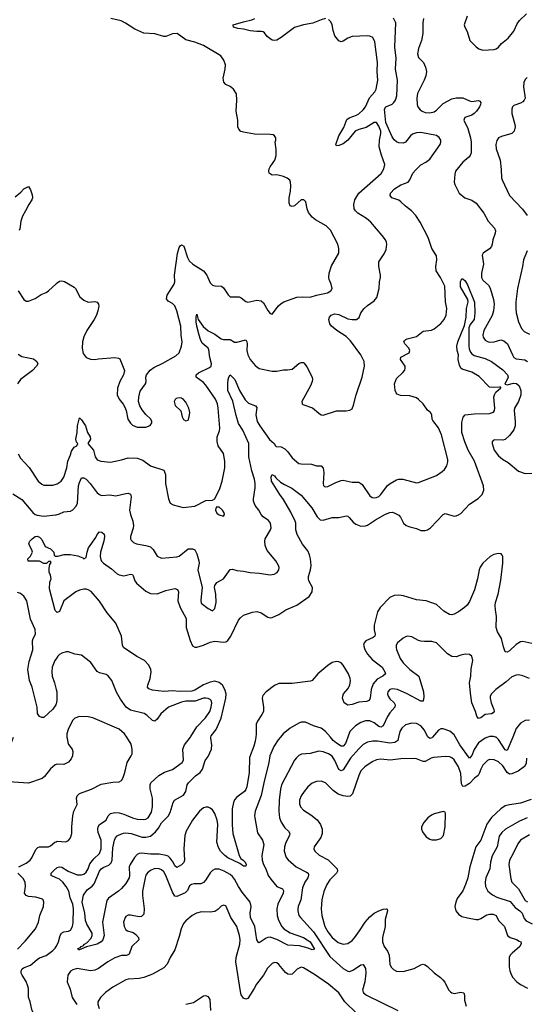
# Model space of a CAD drawing. Header units: inches. Extents: x 1839270 to 1929235, y 762242 to 910350.
# Tile 25 of 256: x 1879671 to 1884241, y 777587 to 786477. Entities that reach past the tile are written whole.
import ezdxf

# ---------------------------------------------------------------- set-up
doc = ezdxf.new("R2010")
doc.units = ezdxf.units.IN
doc.header["$MEASUREMENT"] = 0
for name, color, linetype in [('B8777', 7, 'Continuous'), ('B8778', 7, 'Continuous'), ('B8787', 7, 'Continuous'), ('B8788', 7, 'Continuous')]:
    doc.layers.add(name, color=color, linetype=linetype)

msp = doc.modelspace()

# ---------------------------------------------------------------- linework, layer by layer
at = {"layer": 'B8777', "color": 5}
for points, elevation in [([(1880000, 779751.9), (1879990, 779749.6), (1879950, 779714), (1879894.9, 779645.1), (1879873.2, 779626.8), (1879750, 779582.6), (1879570, 779595.9), (1879512.6, 779612.6), (1879455.8, 779655.8), (1879429.9, 779669.9), (1879290, 779708.4), (1879246.3, 779730), (1879198.4, 779770), (1879192, 779790), (1879201.2, 779810), (1879270, 779819.6), (1879330, 779834.9), (1879470, 779859.6), (1879549.4, 779890), (1879572.3, 779907.7), (1879598.3, 779950), (1879613.8, 780000)], 560), ([(1879662, 778830), (1879730, 778860.2), (1879766.3, 778890), (1879781.3, 778910), (1879815.4, 778984.6), (1879836.1, 779003.9), (1879850.4, 779010.4), (1879930, 779008.2), (1879950, 779017.3), (1879989, 779050), (1880000, 779054.8)], 560), ([(1879650, 778085.7), (1879721.2, 778158.8), (1879814.3, 778270), (1879841, 778330), (1879854.3, 778390), (1879886, 778470), (1879889.2, 778510), (1879884, 778530), (1879876.2, 778536.2), (1879816.2, 778556.2), (1879750, 778561.8), (1879729.1, 778569.1), (1879720.5, 778580.5), (1879716, 778590), (1879722.4, 778650), (1879719.4, 778690), (1879702.5, 778722.5), (1879654.5, 778770)], 560), ([(1880000, 778729.3), (1879953.6, 778750), (1879956.4, 778770), (1879992.8, 778810), (1880000, 778814.9)], 540), ([(1880000, 777417.4), (1879958.8, 777470), (1879936.9, 777490), (1879910, 777499), (1879810, 777508.1), (1879790, 777515.8), (1879779.2, 777539.2), (1879766.9, 777610), (1879750.4, 777650.4), (1879750.7, 777729.3), (1879745.8, 777750), (1879730, 777794.6), (1879692.1, 777850), (1879684, 777870), (1879683, 777890), (1879692.8, 777907.2), (1879704.4, 777915.6), (1879770, 777941.9), (1879827.6, 777992.4), (1879850, 778006.1), (1879910, 778029.4), (1879970, 778074.3), (1879990, 778094.2), (1880000, 778109.6)], 540)]:
    msp.add_lwpolyline(points, dxfattribs=dict(at, elevation=elevation))
at = {"layer": 'B8778', "color": 5}
for points, elevation in [([(1879630, 784878.8), (1879680.2, 784919.8), (1879708.7, 784950), (1879750.8, 784970.8), (1879770, 784942), (1879784.7, 784895.3), (1879786, 784870), (1879781, 784850), (1879752.7, 784807.3), (1879724.9, 784750), (1879696, 784704), (1879681.2, 784658.8), (1879673.7, 784590), (1879667.5, 784572.5)], 580), ([(1879656.4, 784030), (1879710, 783950.8), (1879730, 783934.8), (1879750, 783934.8), (1879810, 783958.8), (1879863.9, 783996.1), (1879910, 784014.9), (1879931, 784029), (1880000, 784092.4)], 580), ([(1879657.6, 783457.6), (1879690, 783437), (1879794.4, 783414.4), (1879826, 783390), (1879836, 783370), (1879824, 783350), (1879786.4, 783310), (1879677, 783230), (1879650.3, 783190)], 560), ([(1879658.3, 782558.3), (1879679.2, 782519.2), (1879755.4, 782435.4), (1879837.6, 782310), (1879870, 782283.7), (1879890, 782275.6), (1879970, 782273.2), (1880000, 782282.2)], 560), ([(1879610, 782194.9), (1879690, 782145), (1879790, 782026.7), (1879810, 782010.4), (1879830, 782004.2), (1879890, 781995.8), (1879994.5, 782005.5), (1880000, 782007)], 540), ([(1880000, 781133), (1879990, 781142), (1879938.6, 781338.6), (1879942.2, 781397.8), (1879954.2, 781430), (1879950, 781461.2), (1879937.6, 781490), (1879936, 781524), (1879943.1, 781556.9), (1879955.3, 781575.3), (1879950, 781586), (1879930, 781586), (1879911.6, 781568.4), (1879890, 781568), (1879848.4, 781588.4), (1879747.3, 781587.3), (1879746, 781610), (1879770, 781634), (1879788, 781670), (1879782, 781690), (1879759, 781730), (1879754, 781750), (1879764, 781770), (1879784, 781790), (1879810, 781810.4), (1879830, 781814.4), (1879850, 781806), (1879870, 781784.7), (1879902, 781722), (1879950, 781698.8), (1879978, 781670), (1879982, 781642), (1879990, 781634), (1880000, 781634)], 520), ([(1880000, 780300.9), (1879997.4, 780290), (1879970, 780253.6), (1879890, 780177.2), (1879870, 780177.2), (1879850, 780186), (1879833.3, 780213.3), (1879829.7, 780270.4), (1879783.2, 780450), (1879759.8, 780510), (1879744.1, 780610), (1879757.7, 780682.3), (1879788.2, 780788.2), (1879787.3, 780870), (1879792, 780890), (1879814, 780930), (1879811.6, 780970), (1879770, 781065.2), (1879736.9, 781230), (1879710, 781272), (1879677.3, 781297.2), (1879650, 781304.2)], 540), ([(1880000, 780707.5), (1879988.6, 780690), (1879963.8, 780630), (1879959.7, 780590), (1879963.8, 780550), (1879985.2, 780490), (1880000, 780429.1)], 540)]:
    msp.add_lwpolyline(points, dxfattribs=dict(at, elevation=elevation))
at = {"layer": 'B8787', "color": 5}
for points, elevation in [([(1880000, 779054.8), (1880010, 779059.1), (1880086.3, 779053.7), (1880110, 779066), (1880130, 779090.8), (1880142.6, 779130), (1880141.5, 779190), (1880149.8, 779290.2), (1880159.7, 779330), (1880189.6, 779390), (1880182.6, 779450), (1880188.2, 779470), (1880210, 779490.3), (1880319.5, 779530), (1880404.7, 779575.3), (1880510, 779593.1), (1880570, 779595.5), (1880590, 779607.3), (1880605.7, 779634.3), (1880621.1, 779678.9), (1880641.5, 779770), (1880677.4, 779830), (1880684.8, 779850), (1880686.6, 779890), (1880676.9, 779936.9), (1880637, 780000)], 560), ([(1880097.7, 780000), (1880098, 779990), (1880105.3, 779950), (1880112.9, 779932.9), (1880144.9, 779890), (1880150.6, 779870), (1880147.7, 779830), (1880136.7, 779803.3), (1880110, 779773.2), (1880070, 779752.3), (1880015.3, 779755.3), (1880000, 779751.9)], 560), ([(1880000, 778814.9), (1880010, 778821.8), (1880030, 778828.2), (1880050, 778826.5), (1880109.7, 778789.7), (1880190, 778755.7), (1880230, 778756), (1880250, 778762.6), (1880270, 778779), (1880287.4, 778810), (1880303.3, 778856.7), (1880339.8, 778900.2), (1880390.8, 778949.2), (1880407.3, 778990), (1880407.1, 779070), (1880379, 779139), (1880375.8, 779170), (1880379.4, 779190), (1880391.1, 779210), (1880450.8, 779250), (1880470, 779290.4), (1880490, 779311.4), (1880530, 779320.2), (1880570, 779315.8), (1880610, 779304), (1880690, 779270.2), (1880730, 779260.2), (1880790, 779254.9), (1880810, 779259.6), (1880830, 779272), (1880858.8, 779321.2), (1880868.5, 779371.5), (1880868.6, 779450), (1880847.1, 779532.9), (1880848.5, 779570), (1880854.3, 779585.7), (1880925.4, 779654.6), (1880978.2, 779681.8), (1881050, 779706), (1881135.4, 779770), (1881148.7, 779791.3), (1881144.1, 779890), (1881156.4, 779930), (1881212.6, 780000)], 540), ([(1882024, 780000), (1882004.2, 779975.8), (1881964.1, 779915.9), (1881927.7, 779830), (1881919.2, 779770), (1881872.5, 779587.5), (1881848.1, 779471.9), (1881796.1, 779330), (1881790.2, 779290), (1881792.7, 779270), (1881815.3, 779135.3), (1881861.5, 779070), (1881874.9, 779030), (1881854.7, 778930), (1881858, 778890), (1881870.2, 778850), (1881891.1, 778810), (1881911.8, 778751.8), (1881936.1, 778716.1), (1881990, 778652), (1882042, 778630), (1882052.3, 778612.3), (1882047.6, 778590), (1882001.2, 778490), (1881990.1, 778450), (1881992.3, 778390), (1882005.8, 778345.8), (1882035, 778290), (1882052.7, 778270), (1882110, 778231.3), (1882230, 778191.9), (1882265.2, 778170), (1882290.8, 778150), (1882330, 778086), (1882310, 778079.7), (1882274.7, 778094.7), (1882195, 778115), (1882090, 778122.5), (1881991.2, 778171.2), (1881930, 778192.1), (1881910, 778191.5), (1881894.8, 778185.2), (1881830, 778143.6), (1881825.9, 778145.9), (1881809.8, 778169.8), (1881793.4, 778290), (1881752.6, 778370), (1881749.3, 778410), (1881758.5, 778470), (1881749.9, 778509.9), (1881678.9, 778598.9), (1881645, 778650), (1881610, 778716), (1881590, 778741.5), (1881570, 778758.4), (1881515.6, 778790), (1881470, 778806.2), (1881430, 778806.3), (1881410, 778795.1), (1881390, 778775.6), (1881350, 778711.6), (1881330, 778688), (1881304.6, 778675.4), (1881244.8, 778675.2), (1881221, 778670), (1881204.2, 778655.8), (1881185.3, 778614.7), (1881164.9, 778595.1), (1881090, 778561.7), (1881070, 778565.1), (1881050, 778598.5), (1880990, 778751.3), (1880970, 778782), (1880950, 778801.1), (1880930, 778810.9), (1880890, 778813.5), (1880850, 778796.9), (1880825.1, 778774.9), (1880810, 778752), (1880802.4, 778730), (1880780.2, 778610), (1880779.4, 778570), (1880794, 778450), (1880790, 778401.2), (1880770, 778379.6), (1880750, 778377.4), (1880670, 778391.5), (1880648.7, 778391.3), (1880630, 778379.3), (1880623.8, 778370), (1880608.7, 778330), (1880612.7, 778290), (1880630, 778259.1), (1880642.8, 778250), (1880695.2, 778235.2), (1880718.7, 778218.7), (1880743.7, 778190), (1880747, 778170), (1880683.2, 778110), (1880658.9, 778041.1), (1880650, 778032.6), (1880631.9, 778028.1), (1880588.3, 778028.3), (1880530, 778006), (1880464.9, 777970), (1880381.3, 777910), (1880350, 777895.8), (1880310, 777889.8), (1880190, 777909.8), (1880150, 777898.4), (1880130, 777885.7), (1880104.5, 777850), (1880099.3, 777790), (1880125.4, 777725.4), (1880145.2, 777650), (1880186.7, 777586.7)], 540), ([(1881800.2, 780000), (1881795.7, 779964.3), (1881782.8, 779917.2), (1881743.1, 779816.9), (1881741.4, 779681.4), (1881720.8, 779550), (1881712.1, 779527.9), (1881698, 779510), (1881630, 779456.4), (1881610, 779434), (1881600.6, 779410), (1881588.4, 779351.7), (1881587.9, 779207.9), (1881595, 779130), (1881650.1, 778930.1), (1881665, 778905), (1881686.4, 778890), (1881703.7, 778870), (1881713.4, 778850), (1881710, 778834), (1881690, 778835.6), (1881657.5, 778857.5), (1881549.8, 778910), (1881521.2, 778930), (1881482.6, 778970), (1881463.8, 779003.8), (1881449.3, 779050), (1881457.1, 779210), (1881451.4, 779250), (1881432.5, 779310), (1881410, 779342), (1881390, 779357.5), (1881370, 779366.3), (1881350, 779367.7), (1881330, 779361.2), (1881294.5, 779330), (1881228.9, 779250), (1881171.5, 779150), (1881162, 779110), (1881150.8, 778990), (1881158, 778890), (1881151.5, 778868.5), (1881130, 778847.7), (1881090, 778824), (1881070, 778838.7), (1881054.4, 778870), (1881027.7, 778907.7), (1881010, 778923.4), (1880991.7, 778931.7), (1880930, 778942.8), (1880850, 778943.4), (1880770, 778952.2), (1880750, 778950.4), (1880730, 778938.9), (1880707.6, 778912.4), (1880667.5, 778850), (1880660.1, 778830), (1880660.9, 778750), (1880657.4, 778730), (1880630, 778676.9), (1880590, 778633.6), (1880561.6, 778610), (1880473, 778547), (1880456.7, 778523.3), (1880416.9, 778330), (1880433.7, 778210), (1880422, 778170), (1880407.3, 778150), (1880370.8, 778130), (1880274.2, 778105.8), (1880210, 778079), (1880200.2, 778080.2), (1880195.3, 778090), (1880218.6, 778101.4), (1880224, 778110), (1880243.7, 778116.3), (1880255.3, 778130), (1880278.3, 778141.7), (1880314.9, 778185.1), (1880326, 778210), (1880324.7, 778230), (1880277.4, 778310), (1880265.5, 778345.5), (1880258.3, 778410), (1880236.2, 778510), (1880246, 778574), (1880279.5, 778620.5), (1880325.2, 778654.8), (1880344.3, 778675.7), (1880389.8, 778790), (1880405.3, 778810), (1880430, 778825.6), (1880476, 778844), (1880496.1, 778863.9), (1880504.1, 778890), (1880510, 778998.8), (1880526.6, 779070), (1880535.4, 779090), (1880550, 779107), (1880570, 779118.5), (1880607.5, 779132.5), (1880630, 779135.9), (1880677.3, 779130), (1880776.9, 779096.9), (1880810, 779096), (1880850, 779105), (1880896.2, 779143.8), (1880922.3, 779177.7), (1880950, 779224.9), (1881010, 779285.3), (1881030, 779319.5), (1881056.8, 779410), (1881067.7, 779430), (1881150, 779476.9), (1881171.2, 779510), (1881182.3, 779570), (1881192.5, 779587.5), (1881256.8, 779650), (1881298.8, 779681.2), (1881318.8, 779710), (1881343.1, 779790), (1881370, 779825.7), (1881400.8, 779890), (1881404.9, 779930), (1881394.6, 779990), (1881396.5, 780000)], 520), ([(1883089.1, 780000), (1883081.8, 779970), (1883054.4, 779950), (1883010, 779945.4), (1882897.4, 779962.6), (1882856.7, 779963.3), (1882810, 779952.7), (1882770, 779932), (1882730, 779895.3), (1882655.7, 779810), (1882590, 779704.7), (1882570, 779694), (1882550, 779708.3), (1882515, 779790), (1882490, 779826.8), (1882457.4, 779850), (1882410, 779867.4), (1882370, 779872.5), (1882290, 779853.1), (1882212.9, 779847.1), (1882190, 779835.1), (1882166.8, 779813.2), (1882149.4, 779790.6), (1882033, 779570), (1882023.8, 779530), (1882012, 779430), (1882007.5, 779332.5), (1882015.5, 779270), (1882031, 779231), (1882062, 779182), (1882095.8, 779150), (1882107.2, 779130), (1882104.9, 779110), (1882070.9, 779049.1), (1882059.2, 779010), (1882058.2, 778970), (1882073.7, 778913.7), (1882091.8, 778891.8), (1882165.7, 778830), (1882259.4, 778779.4), (1882272, 778770), (1882275.9, 778755.9), (1882270.2, 778730), (1882242.9, 778690), (1882222, 778638), (1882208.6, 778531.4), (1882184.4, 778470), (1882180.8, 778450), (1882180.8, 778430), (1882190.3, 778390), (1882204, 778370), (1882322.9, 778242.9), (1882470, 778017.5), (1882590, 777911), (1882630, 777887.1), (1882650, 777884.9), (1882681.2, 777898.8), (1882750, 777943.8), (1882770, 777947.3), (1882790, 777911), (1882793.6, 777870), (1882785.2, 777790), (1882763.8, 777716.2), (1882773.7, 777690), (1882800.4, 777670), (1883082.8, 777530)], 560), ([(1882631.9, 780000), (1882610, 779942.4), (1882590, 779918), (1882570, 779918.8), (1882530, 779943.7), (1882500.2, 779970), (1882473.8, 780000)], 540), ([(1883396.1, 780000), (1883390, 779993), (1883370, 779986.6), (1883355.5, 780000)], 560), ([(1883895.6, 780000), (1883870, 779991.4), (1883810.5, 779949.5), (1883771.6, 779888.4), (1883750, 779833), (1883730, 779809.7), (1883641.1, 779930), (1883602.1, 780000)], 560), ([(1884119.3, 780000), (1884070, 779877.6), (1884050, 779884.2), (1883990, 779976.9), (1883970, 779998), (1883963.5, 780000)], 560), ([(1884243.9, 779810), (1884238.8, 779761.2), (1884226, 779734), (1884166.9, 779693.1), (1884110, 779668.9), (1884090, 779664.8), (1884070, 779679.7), (1884030, 779741.7), (1883990, 779777.4), (1883950, 779794.8), (1883910, 779797.2), (1883890, 779788.6), (1883850, 779746.9), (1883830.2, 779710), (1883817.3, 779670), (1883805.6, 779654.4), (1883774.7, 779630), (1883730, 779581.1), (1883690, 779556.2), (1883670, 779553.5), (1883656.5, 779576.5), (1883651.1, 779670), (1883630, 779731.3), (1883590, 779794.7), (1883570, 779812.6), (1883550, 779821.7), (1883510, 779825.8), (1883403.6, 779816.4), (1883381.6, 779810), (1883330, 779780.3), (1883310, 779778.4), (1883250, 779802.5), (1883230, 779806.2), (1883110, 779803.5), (1883013.1, 779793.1), (1882930, 779800.9), (1882890, 779794.2), (1882850, 779775.6), (1882785.7, 779730), (1882750, 779695.8), (1882730, 779652.3), (1882673.5, 779486.5), (1882652.8, 779467.2), (1882630, 779464.1), (1882590, 779468.9), (1882543.5, 779483.5), (1882498.2, 779518.2), (1882430, 779587.8), (1882390, 779603), (1882350, 779600.5), (1882310, 779583), (1882270, 779549.7), (1882236.9, 779510), (1882210.3, 779470), (1882196.1, 779430), (1882196.4, 779396.4), (1882204, 779370), (1882230, 779338.9), (1882298.5, 779298.5), (1882354, 779254), (1882385.8, 779210), (1882399.2, 779170), (1882398.6, 779130), (1882387.3, 779092.7), (1882328, 779010), (1882324.9, 778990), (1882333, 778970), (1882372.8, 778932.8), (1882452.6, 778892.6), (1882534.4, 778810), (1882537, 778790), (1882528.7, 778770), (1882470.1, 778709.9), (1882442.2, 778670), (1882414.9, 778605.1), (1882396.9, 778530), (1882389.3, 778450), (1882397.5, 778390), (1882424.6, 778290), (1882450, 778240.9), (1882490.1, 778190.1), (1882545.5, 778145.5), (1882590, 778130.2), (1882630, 778135.6), (1882670, 778163.6), (1882690, 778186.5), (1882736.5, 778250), (1882786.6, 778330), (1882830, 778377.3), (1882870, 778409.1), (1882910, 778432.3), (1882950, 778447), (1882978, 778450), (1882984.9, 778444.9), (1882988.2, 778430), (1882968.3, 778351.7), (1882968.4, 778290), (1882945.2, 778190), (1882944.9, 778150), (1882958, 778110), (1882987.9, 778067.9), (1883004.2, 778030), (1883010.4, 777950.4), (1883021.7, 777921.7), (1883042, 777902), (1883070, 777887.7), (1883130, 777883), (1883229.7, 777910.3), (1883290, 777944.4), (1883310, 777948.5), (1883330, 777943.1), (1883350.4, 777930), (1883410, 777872.7), (1883467.3, 777830), (1883488.7, 777808.7), (1883507, 777787), (1883539.2, 777719.2), (1883558.5, 777698.6), (1883570, 777690.4), (1883590, 777685.3), (1883650, 777697.6), (1883676.3, 777690), (1883683.1, 777670), (1883684.2, 777624.2), (1883699.5, 777570)], 580), ([(1884284.6, 779435.4), (1884190, 779403.1), (1884090, 779389.1), (1884050, 779378.5), (1884010, 779352.5), (1883926.3, 779273.7), (1883886.3, 779213.7), (1883831.3, 779070), (1883786.9, 779010), (1883731.3, 778830), (1883714.2, 778730), (1883694.2, 778670), (1883668.5, 778611.5), (1883618.7, 778541.3), (1883604.9, 778510), (1883597.6, 778470), (1883606.7, 778430), (1883630, 778400.4), (1883661, 778381), (1883710, 778367.4), (1883790, 778353.7), (1883810, 778353.7), (1883830, 778361.1), (1883885.9, 778394.1), (1883910, 778402.2), (1883942.2, 778402.2), (1883968.6, 778388.6), (1883990, 778344.9), (1884043.2, 778290), (1884072.9, 778210), (1884094.4, 778190), (1884151.9, 778171.9), (1884178.3, 778158.3), (1884190.4, 778150), (1884195.1, 778135.1), (1884181.8, 778110), (1884114.4, 778050), (1884096.5, 778030), (1884087.5, 778010), (1884086.8, 777926.8), (1884092.6, 777890), (1884107.2, 777850), (1884119.5, 777830), (1884155.8, 777790), (1884187.6, 777767.6), (1884253.3, 777733.3)], 620), ([(1884249.6, 779270.4), (1884180.4, 779239.6), (1884052.3, 779167.7), (1884020.3, 779139.7), (1883995.3, 779104.7), (1883977.6, 779010), (1883933.5, 778926.5), (1883917.1, 778870), (1883912.7, 778810), (1883876.3, 778730), (1883870.2, 778690), (1883874.4, 778650), (1883894.9, 778610), (1883935.6, 778575.6), (1883975.3, 778555.3), (1884097, 778517), (1884140.8, 778460.8), (1884184, 778430), (1884203.9, 778410), (1884222.5, 778362.5), (1884240.7, 778340.7), (1884294.3, 778314.3)], 640), ([(1884270, 779116.8), (1884190, 779069.7), (1884163.4, 779036.6), (1884123.8, 778950), (1884088.3, 778890), (1884083.5, 778850), (1884100.7, 778720.7), (1884111.8, 778690), (1884171.8, 778630), (1884230, 778526), (1884251.1, 778511.1)], 660), ([(1880000, 778109.6), (1880013.2, 778130), (1880022.4, 778150), (1880036.9, 778210), (1880047.3, 778230), (1880070, 778241.7), (1880110, 778247.4), (1880130, 778256.4), (1880149, 778291), (1880153.9, 778326.1), (1880157.5, 778450), (1880150.9, 778490), (1880125.3, 778550), (1880113.3, 778610), (1880090, 778651.4), (1880059.5, 778690), (1880030, 778715.9), (1880000, 778729.3)], 540), ([(1882710, 777506.6), (1882604.1, 777610), (1882549.8, 777690), (1882457.3, 777770), (1882330, 777857.1), (1882230, 777917.6), (1882210, 777922.9), (1882175.6, 777904.4), (1882130, 777859.3), (1882110, 777855.1), (1882090, 777860.7), (1882070, 777874.5), (1882010, 777947), (1881990, 777962.9), (1881970, 777965.1), (1881950, 777956.2), (1881906.5, 777913.5), (1881871, 777849), (1881806.5, 777770), (1881786.3, 777730), (1881730, 777641.2), (1881710, 777632.3), (1881690, 777643.7), (1881670, 777672.7), (1881662.1, 777702.1), (1881622.3, 777970), (1881625.4, 778010), (1881658.4, 778130), (1881659.8, 778170), (1881654.2, 778210), (1881629, 778289), (1881576.9, 778370), (1881535.1, 778470), (1881530, 778476), (1881510, 778482.7), (1881490, 778473.2), (1881458, 778442), (1881430, 778426), (1881390, 778418), (1881310, 778422), (1881266.8, 778410), (1881227.7, 778390), (1881170, 778342), (1881150, 778316), (1881126.3, 778270), (1881110, 778199), (1881070, 778079), (1881030, 778009.2), (1881002.6, 777950), (1880970, 777916.3), (1880870, 777858.7), (1880790.2, 777829.8), (1880750, 777821.6), (1880650, 777815.1), (1880630, 777808.2), (1880510, 777743.5), (1880445.6, 777694.4), (1880400.4, 777650), (1880375.5, 777610), (1880376.4, 777590), (1880387.4, 777550)], 560), ([(1881394.5, 777530), (1881389.2, 777630), (1881374.8, 777654.8), (1881350, 777665.2), (1881330, 777661.2), (1881310, 777649.3), (1881240.4, 777599.6), (1881170, 777586)], 580)]:
    msp.add_lwpolyline(points, dxfattribs=dict(at, elevation=elevation))
at = {"layer": 'B8787', "color": 5, "elevation": 620}
msp.add_lwpolyline([(1883490, 779329.4), (1883410, 779307.8), (1883385.1, 779294.9), (1883353, 779270), (1883315.5, 779230), (1883297.1, 779190), (1883294.9, 779170), (1883304.8, 779144.8), (1883339.2, 779099.2), (1883370, 779077.1), (1883390, 779072.4), (1883430, 779072.4), (1883470, 779084.9), (1883493, 779110), (1883510.7, 779189.3), (1883513.7, 779310), (1883510, 779321.2)], close=True, dxfattribs=at)
at = {"layer": 'B8788', "color": 5}
for points, elevation in [([(1880000, 782007), (1880030, 782015.3), (1880070, 782033.4), (1880130, 782038.4), (1880150, 782050.4), (1880178.7, 782081.3), (1880192.4, 782107.6), (1880202.8, 782270), (1880210, 782299.3), (1880230, 782339.3), (1880250, 782340.3), (1880270, 782328.7), (1880306.3, 782290), (1880370, 782205.7), (1880390, 782188.9), (1880410, 782181.7), (1880485.8, 782185.8), (1880537.3, 782177.3), (1880630, 782200.3), (1880650, 782201.6), (1880670, 782194), (1880675.8, 782170), (1880661.8, 782050), (1880670, 782010.8), (1880691.8, 781950), (1880698.9, 781910), (1880695.1, 781884.9), (1880670.4, 781810), (1880670.6, 781790), (1880678, 781778), (1880698, 781758), (1880724.4, 781744.4), (1880810, 781729.1), (1880850, 781717.3), (1880874.4, 781694.4), (1880910, 781634.9), (1880950, 781616.4), (1881090, 781626), (1881110, 781634.9), (1881190, 781698.4), (1881230, 781700.4), (1881250, 781690.4), (1881270, 781654.8), (1881288, 781590), (1881289.1, 781570), (1881279.1, 781510), (1881317.4, 781350), (1881304.8, 781235.2), (1881308.9, 781210), (1881370, 781160.5), (1881410, 781138.8), (1881430, 781161), (1881444.6, 781215.4), (1881441.7, 781290), (1881427.8, 781350), (1881431.8, 781370), (1881450, 781395.5), (1881511.1, 781428.9), (1881570, 781513.4), (1881590, 781517.1), (1881630, 781504.6), (1881690, 781498.9), (1881750, 781486), (1881830, 781481.3), (1881930, 781463.8), (1881968, 781470), (1881994.2, 781485.8), (1882009.2, 781510), (1882012.7, 781530), (1882006, 781550), (1881982.4, 781590), (1881904.8, 781684.8), (1881886.8, 781730), (1881882.8, 781770), (1881886.6, 781790), (1881934, 781870), (1881939.3, 781890), (1881934.3, 781930), (1881915.5, 781955.5), (1881868.2, 781988.2), (1881850, 782009.6), (1881828, 782048), (1881795.1, 782090), (1881779.8, 782130), (1881779.2, 782150), (1881794.8, 782250), (1881795, 782290), (1881789, 782330), (1881765, 782405), (1881736.8, 782530), (1881738.8, 782650), (1881685.1, 782770), (1881643.5, 782830), (1881622.7, 782902.7), (1881594.3, 783034.3), (1881548.2, 783130), (1881547.3, 783190), (1881552.1, 783227.9), (1881558, 783250), (1881570, 783270.7), (1881613.1, 783230), (1881652.7, 783130), (1881706.2, 783046.2), (1881736, 783016), (1881797.3, 782990), (1881810, 782974.8), (1881801.2, 782910), (1881814.3, 782850), (1881837.5, 782810), (1881925.5, 782685.5), (1881966, 782650), (1881977.3, 782630), (1881985.1, 782625.1), (1882030, 782619.5), (1882062.6, 782602.6), (1882090, 782574.4), (1882130, 782520.5), (1882190.4, 782470.4), (1882210, 782465.7), (1882304.4, 782464.4), (1882347.9, 782447.9), (1882390.3, 782450.3), (1882407.7, 782427.8), (1882411.3, 782411.3), (1882414.8, 782385.2), (1882408.2, 782288.2), (1882410.8, 782270.8), (1882422, 782262), (1882430, 782258.8), (1882450, 782262), (1882522, 782298), (1882570, 782316.4), (1882590, 782319.5), (1882670, 782303.1), (1882730, 782301.1), (1882750, 782290.4), (1882759.3, 782279.3), (1882830, 782179.3), (1882850, 782164.4), (1882870, 782159.5), (1882890, 782162.6), (1882910, 782173.4), (1882930, 782190.3), (1882989.8, 782270.2), (1883012, 782290), (1883070, 782323.7), (1883090, 782328.7), (1883127.3, 782327.3), (1883250, 782296.3), (1883270, 782299.1), (1883430, 782362), (1883483.3, 782396.7), (1883504.1, 782415.9), (1883525.2, 782450), (1883534.8, 782485.2), (1883532.3, 782507.7), (1883475.1, 782730), (1883450, 782792.3), (1883397.2, 782857.2), (1883392, 782870), (1883389.4, 782910), (1883376, 782930), (1883351.2, 782951.2), (1883309.4, 783010), (1883270, 783049.4), (1883250, 783062.9), (1883190, 783080.5), (1883105.1, 783085.1), (1883077, 783097), (1883067.7, 783107.7), (1883059.5, 783130), (1883052, 783190), (1883070, 783238.8), (1883128.3, 783291.7), (1883145.8, 783314.2), (1883149.6, 783330), (1883147.3, 783350), (1883107, 783410), (1883109.3, 783430), (1883183.7, 783470), (1883189.6, 783490), (1883182.4, 783510), (1883144.5, 783550), (1883135.1, 783570), (1883141.3, 783578.7), (1883153.2, 783590), (1883165.6, 783594.4), (1883250, 783615.8), (1883310, 783664.6), (1883385.5, 783674.5), (1883410, 783684.9), (1883470, 783733.7), (1883501.1, 783770), (1883516.9, 783810), (1883523.9, 783870), (1883511.3, 783930), (1883505, 784070), (1883468, 784148), (1883428.8, 784210), (1883424.8, 784250), (1883435.3, 784310), (1883430, 784346), (1883388, 784410), (1883355.6, 784510), (1883282.9, 784650), (1883243.6, 784710), (1883206.3, 784750), (1883152.6, 784792.6), (1883110, 784834), (1883090, 784847.1), (1883029.3, 784870), (1883012, 784890), (1883017.6, 784910), (1883053.3, 784950), (1883110, 784985.4), (1883175.4, 785010), (1883191.6, 785030), (1883216.2, 785090), (1883240.4, 785119.6), (1883290, 785165.4), (1883334.3, 785190), (1883370, 785217.3), (1883463.4, 785350), (1883471.2, 785370), (1883469.8, 785390), (1883454.1, 785414.1), (1883430, 785431.7), (1883290, 785458.3), (1883250, 785456.4), (1883215.8, 785444.2), (1883196.8, 785430), (1883150, 785372.7), (1883130, 785363.4), (1883090, 785365.4), (1883070, 785375), (1883050, 785391.7), (1883030, 785419.1), (1882975, 785550), (1882962.4, 785670), (1882974, 785690), (1883030, 785715.4), (1883046, 785730), (1883059.9, 785750), (1883073.7, 785790), (1883079, 785930), (1883061.5, 786030), (1883067.5, 786130), (1883054.3, 786230), (1883063.5, 786450), (1883043.9, 786490)], 540), ([(1880000, 784092.4), (1880010, 784101.6), (1880030, 784114.9), (1880050, 784120.5), (1880074.2, 784114.2), (1880162.9, 784062.9), (1880174.9, 784050), (1880214.2, 783974.2), (1880250, 783944), (1880290, 783928.2), (1880350, 783932.7), (1880370, 783927.3), (1880381.6, 783910), (1880383.7, 783890), (1880376.9, 783850), (1880363.1, 783810), (1880343.1, 783770), (1880276, 783670), (1880250, 783612.7), (1880236.9, 783570), (1880234.9, 783510), (1880243.8, 783463.8), (1880270, 783428), (1880310, 783412.7), (1880350, 783410.4), (1880383.5, 783416.5), (1880530, 783426), (1880562, 783422), (1880574.9, 783414.9), (1880616, 783310), (1880606.8, 783270), (1880574.8, 783210), (1880554, 783150), (1880550.8, 783090), (1880567.3, 783050), (1880604.7, 783004.7), (1880618.3, 782978.3), (1880630.4, 782950), (1880647, 782870), (1880670, 782833), (1880690, 782815.5), (1880730, 782799.3), (1880810, 782799.3), (1880847, 782813), (1880862.7, 782837.3), (1880863.7, 782850), (1880855.1, 782870), (1880810, 782911.6), (1880774.8, 782954.8), (1880754.5, 782990), (1880743.1, 783030), (1880745.4, 783070), (1880758.2, 783121.8), (1880806, 783190), (1880812.7, 783210), (1880809, 783250), (1880814, 783270), (1880847.5, 783312.5), (1880881.7, 783338.3), (1880963.3, 783376.7), (1881079.1, 783440.9), (1881110, 783470.8), (1881131.3, 783530), (1881135.8, 783570), (1881126.9, 783630), (1881123.9, 783710), (1881089.7, 783850), (1881070, 783894), (1881050, 783914.7), (1881010, 783936.2), (1880995.6, 783955.6), (1881001.1, 783990), (1881065.7, 784090), (1881069.7, 784110), (1881068.7, 784170), (1881093.3, 784366.7), (1881110, 784421), (1881122.7, 784437.3), (1881130, 784444), (1881152.9, 784432.9), (1881184.4, 784330), (1881200.2, 784300.2), (1881232.4, 784270), (1881330.4, 784210), (1881360.3, 784170), (1881390, 784102.8), (1881410, 784080.7), (1881430, 784073), (1881490.5, 784070.5), (1881510, 784056), (1881551.9, 783991.9), (1881570, 783975.5), (1881650, 783975.8), (1881670, 783966), (1881710, 783933), (1881730, 783926.7), (1881810, 783943.7), (1881850, 783938.4), (1881870, 783922), (1881910, 783850.8), (1881930, 783824.7), (1881950, 783818), (1882006.5, 783893.5), (1882030, 783915.8), (1882053.2, 783930), (1882170, 783970.6), (1882224.5, 783975.5), (1882290.7, 783970.7), (1882350, 783988.7), (1882448.7, 784010), (1882479, 784030), (1882489.2, 784050.8), (1882480.9, 784090), (1882463, 784130), (1882459.7, 784150), (1882462.6, 784190), (1882485.2, 784254.8), (1882549.6, 784370), (1882549.6, 784410), (1882540.5, 784450), (1882475.8, 784575.8), (1882436.4, 784616.4), (1882339.7, 784670), (1882310, 784694.3), (1882276.8, 784736.8), (1882264.4, 784770), (1882251.5, 784831.5), (1882234, 784850), (1882210, 784849.3), (1882150, 784798), (1882130, 784789.5), (1882110, 784795.3), (1882102, 784822), (1882102, 784870), (1882114, 784930), (1882118, 784978), (1882115.1, 785010), (1882107, 785027), (1882085.1, 785045.1), (1882050, 785060.7), (1881990, 785075.1), (1881950, 785074), (1881922, 785090), (1881917.2, 785110), (1881921.2, 785130), (1881929.2, 785150), (1881973.2, 785210), (1881985.2, 785250), (1881984.7, 785304.7), (1881975.3, 785370), (1881982, 785390), (1881982, 785410), (1881970, 785428), (1881956.4, 785436.4), (1881930, 785442), (1881790, 785444.5), (1881690, 785460.9), (1881667.3, 785467.3), (1881647.6, 785487.6), (1881639.3, 785510), (1881638, 785570), (1881625.1, 785650), (1881629.5, 785749.5), (1881626.8, 785806.8), (1881599, 785850), (1881570, 785873.2), (1881530, 785893.2), (1881512, 785912), (1881505.6, 785950), (1881524.7, 786030), (1881527.6, 786070), (1881513.1, 786113.1), (1881485.2, 786150), (1881330, 786244.5), (1881250, 786273.3), (1881170, 786294.5), (1881092.2, 786352.2), (1881050, 786349.7), (1880990, 786324), (1880970, 786324), (1880890, 786349.7), (1880790, 786355.8), (1880710, 786391.1), (1880627, 786447), (1880586.1, 786466.1), (1880492.3, 786487.7)], 580), ([(1882430, 786487), (1882390, 786476.9), (1882315.2, 786444.8), (1882230, 786430.8), (1882150, 786407.4), (1882030, 786315.1), (1881990, 786291.8), (1881970, 786289.5), (1881950, 786292.3), (1881926.2, 786306.2), (1881904.2, 786324.2), (1881878.7, 786358.7), (1881867.3, 786367.3), (1881851.7, 786371.7), (1881810, 786369.7), (1881750, 786375.8), (1881690, 786391.3), (1881637.7, 786397.7), (1881599, 786410), (1881598, 786430), (1881690, 786458.5), (1881765.4, 786474.6), (1881792.1, 786487.9)], 560), ([(1883313.1, 786486.9), (1883308, 786450), (1883307.2, 786352.8), (1883295.5, 786290), (1883270, 786218), (1883260.4, 786170), (1883270, 786136), (1883313.4, 786090), (1883330.7, 786050), (1883340.5, 786010), (1883333.7, 785970), (1883319.6, 785930), (1883259.3, 785810), (1883254.3, 785770), (1883256.9, 785710), (1883261.5, 785690), (1883282.4, 785662.4), (1883300.4, 785650), (1883330, 785640.6), (1883370, 785637.7), (1883410, 785646.5), (1883430, 785660.2), (1883490, 785721.4), (1883570, 785762.8), (1883610, 785772.4), (1883670, 785770.3), (1883730, 785744), (1883750, 785739.6), (1883810, 785746.8), (1883822, 785742), (1883830.6, 785730.6), (1883827.7, 785710), (1883817.6, 785690), (1883792, 785650), (1883772.2, 785630), (1883750, 785616), (1883687.4, 785592.6), (1883679.9, 785580.1), (1883677, 785570), (1883714.5, 785494.5), (1883737.5, 785410), (1883742.9, 785370), (1883743.5, 785276.5), (1883734.6, 785250), (1883724.2, 785235.8), (1883670, 785191.1), (1883603, 785110), (1883596.6, 785083.4), (1883591, 785011), (1883595.8, 784990), (1883635.8, 784910), (1883685.5, 784870), (1883750, 784848.7), (1883790, 784819.3), (1883859, 784730), (1883898.2, 784658.2), (1883954, 784594), (1883962.3, 784570), (1883960.2, 784550), (1883939.5, 784490), (1883934, 784450), (1883926.4, 784430), (1883910, 784409.6), (1883850.8, 784370), (1883842, 784350), (1883854.9, 784270), (1883835.8, 784190), (1883837.1, 784150), (1883850, 784124.9), (1883898.9, 784078.9), (1883914.2, 784054.2), (1883946.5, 783950), (1883951.3, 783910), (1883943.9, 783850), (1883932, 783807.9), (1883857.4, 783670), (1883850.3, 783630), (1883853.1, 783610), (1883870, 783583.1), (1883890, 783570.3), (1883910, 783565.8), (1883950, 783568.9), (1884010, 783585.7), (1884038.4, 783578.4), (1884070.9, 783550.9), (1884115.4, 783450), (1884130, 783428), (1884150, 783415), (1884227, 783407), (1884251.3, 783390)], 540), ([(1883708.2, 786510), (1883681, 786430), (1883686, 786410), (1883708, 786370), (1883730.6, 786290), (1883790, 786231), (1883813.7, 786213.7), (1883850, 786201), (1883950, 786207.3), (1883970, 786214), (1883990, 786228), (1884018.8, 786261.2), (1884078, 786310), (1884130, 786374.9), (1884159.5, 786440.5), (1884180.7, 786470), (1884242.3, 786530)], 560), ([(1880000, 782282.2), (1880010, 782285.2), (1880046, 782310), (1880070, 782347.2), (1880096.4, 782430), (1880105.1, 782490), (1880130, 782548), (1880138.3, 782581.7), (1880162.6, 782617.4), (1880186.6, 782630), (1880195.1, 782650), (1880184, 782664), (1880177.4, 782690), (1880189.8, 782750), (1880193, 782810), (1880210, 782882), (1880230, 782864.7), (1880264.4, 782810), (1880283.1, 782750), (1880305.7, 782710), (1880310.3, 782690), (1880287.3, 782650), (1880337.1, 782590), (1880350.6, 782530), (1880370, 782503), (1880402, 782490), (1880490, 782482.6), (1880590, 782503.1), (1880650, 782521.7), (1880730, 782517.6), (1880780.7, 782500.7), (1880850.3, 782450.3), (1880970, 782410.5), (1880986.7, 782370), (1880987, 782290), (1881012.3, 782152.3), (1881030, 782111), (1881056.7, 782096.7), (1881147.2, 782072.8), (1881250, 782086), (1881350, 782135.5), (1881410, 782138), (1881430, 782151.3), (1881476.1, 782243.9), (1881498, 782310), (1881522.4, 782430), (1881522.4, 782490), (1881510, 782559), (1881462.6, 782630), (1881452.6, 782670), (1881452.8, 782710), (1881474.7, 782765.3), (1881477.1, 782790), (1881462.8, 782970), (1881455.8, 783010), (1881437.3, 783050), (1881350, 783177.6), (1881330, 783200.8), (1881264.5, 783250), (1881262.9, 783270), (1881285.1, 783290), (1881383.7, 783336.3), (1881398.9, 783350), (1881402, 783370), (1881387.3, 783427.3), (1881377.7, 783497.7), (1881370, 783512.2), (1881317.5, 783557.5), (1881300.9, 783590), (1881288.9, 783630), (1881269.3, 783710), (1881264.1, 783750), (1881262, 783790), (1881270, 783818), (1881282, 783770), (1881326.6, 783706.6), (1881370, 783669.2), (1881430, 783639.3), (1881490, 783596), (1881510, 783589.3), (1881570, 783590.3), (1881610, 783566.5), (1881630, 783564.4), (1881710, 783587.3), (1881719.5, 783570), (1881722.6, 783550), (1881721.1, 783490), (1881728.4, 783450), (1881750.4, 783410), (1881795.2, 783355.3), (1881830, 783328.2), (1881950, 783302.4), (1881990, 783302.4), (1882050, 783315.5), (1882085.6, 783314.4), (1882130, 783322.8), (1882190, 783374), (1882210, 783380.7), (1882230, 783380.7), (1882236.4, 783376.4), (1882262.3, 783342.3), (1882308.2, 783250), (1882312.2, 783230), (1882310.3, 783210), (1882295.3, 783170), (1882217.3, 783030), (1882218, 783010), (1882224, 783004), (1882312.7, 782972.7), (1882370, 782923.8), (1882390, 782910.4), (1882410, 782906), (1882530, 782944.9), (1882615.5, 782944.5), (1882650, 782951), (1882670, 782964.7), (1882683.2, 782996.8), (1882705.6, 783090), (1882761.5, 783250), (1882782, 783350), (1882777.4, 783390), (1882750, 783451.8), (1882656.2, 783576.2), (1882616.5, 783616.5), (1882531.3, 783670), (1882483, 783710), (1882468.2, 783730), (1882459.7, 783770), (1882465.6, 783790), (1882480.9, 783810), (1882510, 783821.3), (1882550, 783814.6), (1882630, 783776.9), (1882670, 783770.3), (1882710, 783770.4), (1882732.7, 783787.3), (1882747.8, 783830), (1882777.6, 783870), (1882810, 783898), (1882870, 783938.7), (1882893.7, 783970), (1882914.7, 784050), (1882917, 784110), (1882925.1, 784150), (1882925.1, 784170), (1882909.6, 784250), (1882909.5, 784290), (1882957.7, 784362.3), (1882977.4, 784402.6), (1882983.6, 784450), (1882978.7, 784470), (1882969.6, 784490), (1882940.7, 784530), (1882837.6, 784650), (1882801, 784681), (1882720.7, 784730), (1882699.6, 784750), (1882687.8, 784770), (1882684.2, 784810), (1882694.3, 784850), (1882729.8, 784910), (1882931.7, 785088.3), (1882956.3, 785130), (1882964.7, 785170), (1882934.8, 785254.8), (1882914.8, 785330), (1882916.8, 785390), (1882929.8, 785450), (1882929.1, 785470), (1882910, 785517.2), (1882890, 785549.7), (1882870, 785549.8), (1882797.6, 785502.4), (1882730, 785486.2), (1882696.5, 785470), (1882630.7, 785389.3), (1882590, 785356.4), (1882550, 785340.5), (1882530, 785339.3), (1882522.9, 785350), (1882549.8, 785430), (1882595.8, 785504.2), (1882623.4, 785576.6), (1882642.9, 785590), (1882710, 785614.3), (1882732, 785628), (1882770, 785663), (1882789.9, 785690), (1882827.1, 785772.9), (1882874.4, 785825.6), (1882885.7, 785850), (1882901.5, 785930), (1882897.1, 786010), (1882899.8, 786090), (1882876.2, 786276.2), (1882856, 786316), (1882830, 786329.6), (1882810, 786331.3), (1882670, 786325.4), (1882630.2, 786309.8), (1882590, 786282), (1882570, 786278), (1882550, 786286.6), (1882514, 786330), (1882498.9, 786378.9), (1882489.6, 786430), (1882478.3, 786458.3), (1882458, 786478)], 560), ([(1884250, 785954.7), (1884230, 785936.2), (1884219.5, 785910), (1884217.4, 785870), (1884230, 785768.7), (1884223, 785750), (1884210, 785735.1), (1884190, 785723.6), (1884130, 785702.7), (1884117.3, 785690), (1884110.6, 785670), (1884110.5, 785630), (1884138.7, 785530), (1884140.4, 785510), (1884130.5, 785470), (1884110, 785449.6), (1884017, 785423), (1883990.8, 785410), (1883974.4, 785385.6), (1883966, 785350), (1883970.3, 785310), (1884006.5, 785210), (1884015.8, 785124.2), (1884018, 785050), (1884023, 785030), (1884090.3, 784890.3), (1884207.9, 784767.9), (1884247.8, 784707.8)], 560), ([(1884250.4, 784390), (1884217.1, 784310), (1884208.4, 784250), (1884162.4, 784050), (1884147.3, 783930), (1884146, 783870), (1884150.2, 783830), (1884172.2, 783750), (1884199.1, 783690), (1884223, 783663), (1884270, 783637.6)], 560), ([(1880000, 781634), (1880014, 781634), (1880072.3, 781647.7), (1880130, 781648.5), (1880195.9, 781635.9), (1880239.3, 781619.3), (1880250, 781610.5), (1880270, 781621), (1880278.4, 781670), (1880291.9, 781708.1), (1880358.3, 781801.7), (1880370, 781828.2), (1880390, 781852.4), (1880410.8, 781850), (1880432.8, 781832.8), (1880436.5, 781810), (1880430.3, 781770.3), (1880400.2, 781670), (1880398.2, 781630), (1880403.2, 781603.2), (1880409.5, 781589.5), (1880427.7, 781570), (1880498.1, 781518.1), (1880550, 781472.9), (1880570, 781463.6), (1880610, 781457.1), (1880670, 781471.6), (1880687.5, 781467.5), (1880695.8, 781455.8), (1880711, 781410), (1880724.1, 781390), (1880810, 781317.9), (1880850, 781297.1), (1880910, 781294.6), (1880990, 781322), (1881070, 781341.6), (1881093.5, 781333.5), (1881102.4, 781310), (1881096.9, 781230), (1881120.2, 781170), (1881171.8, 781071.8), (1881172.7, 780990), (1881210, 780871.6), (1881230, 780822.9), (1881250, 780812), (1881270, 780812), (1881330, 780828.5), (1881390, 780858.2), (1881430, 780866.9), (1881510, 780857.2), (1881530, 780859.7), (1881550, 780872.9), (1881575.8, 780910), (1881644.9, 781055.1), (1881662.3, 781077.7), (1881690, 781100.3), (1881770, 781128.2), (1881810, 781133), (1881850, 781120.5), (1881910, 781081.3), (1881930, 781077.6), (1881950, 781080.3), (1882010, 781106.7), (1882071.3, 781150), (1882170, 781191.6), (1882282.4, 781270), (1882309.8, 781310.2), (1882312.7, 781350), (1882280.3, 781410), (1882275.2, 781430), (1882276, 781450), (1882295.4, 781510), (1882299.6, 781550), (1882294.6, 781610), (1882286.1, 781646.1), (1882270, 781681.3), (1882222.4, 781742.4), (1882173.1, 781830), (1882162.4, 781870), (1882161.2, 781930), (1882156, 781950), (1882118, 782030), (1882050, 782146), (1882016.4, 782190), (1881943.5, 782310), (1881940.5, 782350), (1881949.6, 782370.4), (1881970, 782359.3), (1881981.1, 782341.1), (1882022.7, 782302.7), (1882059.2, 782279.2), (1882126.8, 782246.8), (1882210, 782182.8), (1882305.4, 782070), (1882353.8, 781990), (1882382.9, 781962.9), (1882410, 781957.8), (1882490, 781981.2), (1882550, 781983.8), (1882618.3, 781998.3), (1882630, 781995.8), (1882643.7, 781983.7), (1882680.3, 781940.3), (1882702, 781922), (1882750, 781904.7), (1882790, 781906.7), (1882810, 781913.8), (1882879.4, 781960.6), (1882970, 782013), (1883009, 782029), (1883030, 782031.3), (1883050, 782026), (1883090, 782004.9), (1883106.5, 781986.5), (1883134.3, 781930), (1883157.1, 781910), (1883190, 781897.2), (1883250, 781883.8), (1883290, 781866), (1883330, 781865.3), (1883350, 781871.6), (1883377.4, 781890), (1883490, 782010.3), (1883510, 782018), (1883590, 781995.2), (1883610, 781997.2), (1883630, 782006), (1883650, 782020.2), (1883730, 782102.4), (1883806.4, 782153.7), (1883842.7, 782190), (1883858.9, 782230), (1883855.4, 782270), (1883772.5, 782490), (1883717.9, 782590), (1883685.7, 782665.7), (1883660.6, 782750), (1883658.2, 782841.8), (1883671.2, 782888.8), (1883691.2, 782908.8), (1883770, 782918.9), (1883910, 782921.8), (1883946.2, 782933.8), (1883955.6, 782950), (1883958.2, 782970), (1883947.8, 783070), (1883953.3, 783090), (1883966.2, 783113.8), (1884012.3, 783152.3), (1884010, 783158), (1884000.4, 783160.4), (1883944.5, 783155.5), (1883910, 783159.2), (1883816.8, 783256.8), (1883750, 783294.9), (1883662, 783322), (1883651.8, 783331.8), (1883638.9, 783358.9), (1883626.6, 783410), (1883629.4, 783450), (1883617.2, 783490), (1883616, 783530), (1883624.5, 783570), (1883683.3, 783716.7), (1883699.5, 783790), (1883701.2, 783870), (1883716, 783930), (1883712.3, 783952.3), (1883646.3, 784066.3), (1883647.5, 784112.5), (1883653.2, 784126.8), (1883664, 784136), (1883670, 784138), (1883690, 784120.7), (1883710, 784082.8), (1883774.2, 783925.8), (1883775.8, 783830), (1883771.4, 783770), (1883734.5, 783725.5), (1883724.2, 783695.8), (1883721.3, 783530), (1883724.6, 783504.6), (1883736.5, 783476.5), (1883750, 783459.6), (1883770, 783445.5), (1883870, 783417.5), (1883927, 783390), (1884030, 783315.8), (1884072.6, 783270), (1884077.3, 783250), (1884047.9, 783187.9), (1884070, 783181.5), (1884125.9, 783194.1), (1884151.6, 783191.6), (1884177.5, 783170), (1884191.8, 783130), (1884192.7, 783090), (1884169.6, 783030), (1884135, 782970), (1884131, 782950), (1884141.4, 782850), (1884140.2, 782810), (1884130, 782774.7), (1884090, 782722.4), (1884050, 782688), (1884030, 782680.8), (1883955.8, 782684.2), (1883941.4, 782678.6), (1883933.1, 782666.9), (1883934, 782650), (1883950, 782591.7), (1883990, 782539.8), (1884027.9, 782510), (1884078.8, 782478.8), (1884170, 782401.5), (1884230, 782380.3), (1884290, 782382.3)], 520), ([(1884290, 780844.2), (1884210, 780863), (1884190, 780861.3), (1884150, 780836.3), (1884090, 780778.4), (1884070, 780767), (1884049.4, 780770), (1884034.3, 780814.3), (1884017.4, 780890), (1883982.3, 780950), (1883969.8, 780990), (1883971.4, 781090), (1883962.3, 781150), (1883961.5, 781190), (1883964.8, 781215.2), (1883987.6, 781290), (1884010, 781416), (1884028.3, 781570), (1884029.6, 781629.6), (1884023.9, 781643.9), (1884013.6, 781653.6), (1883990, 781658.9), (1883947.7, 781650), (1883916.4, 781630), (1883850, 781569.7), (1883825.6, 781534.4), (1883815.8, 781510), (1883801.1, 781430), (1883774.9, 781330), (1883730, 781223.7), (1883707.7, 781192.3), (1883683, 781170), (1883630, 781129.6), (1883590, 781109.6), (1883570, 781104.5), (1883547.9, 781107.9), (1883498, 781138), (1883430, 781196.9), (1883338, 781230), (1883250, 781240.5), (1883134.1, 781274.1), (1883090, 781282), (1883050, 781277.2), (1883010, 781258.8), (1882921.9, 781170), (1882899.4, 781130), (1882868, 781010), (1882868.7, 780968.7), (1882878.6, 780930), (1882875.2, 780910), (1882860.8, 780899.2), (1882794, 780870), (1882778.3, 780850), (1882774, 780830), (1882784.4, 780790), (1882808, 780750), (1882850, 780699.1), (1882941.5, 780630), (1882966.5, 780590), (1882970.4, 780570), (1882948.2, 780550), (1882896.7, 780523.3), (1882860.1, 780479.9), (1882841.1, 780430), (1882833.8, 780350), (1882823, 780330), (1882798.4, 780321.6), (1882730, 780316.5), (1882670, 780295.1), (1882630, 780287.8), (1882599.3, 780310), (1882582, 780350), (1882585.1, 780370), (1882593.3, 780390), (1882630, 780435.8), (1882648.6, 780470), (1882654.6, 780510), (1882652.5, 780530), (1882637.8, 780570), (1882590, 780649.7), (1882570, 780670.9), (1882550, 780680.9), (1882530, 780683.1), (1882490, 780673.3), (1882450, 780647.1), (1882362, 780570), (1882310, 780511.8), (1882295.4, 780504.6), (1882130, 780483.5), (1882010, 780483.6), (1881970, 780465.6), (1881894.4, 780410), (1881864.7, 780375.3), (1881857.3, 780350), (1881871.3, 780270), (1881869.3, 780230.7), (1881856.7, 780203.3), (1881815.1, 780144.9), (1881804.1, 780115.9), (1881804, 780030), (1881800.2, 780000)], 520), ([(1881396.5, 780000), (1881398.4, 780010), (1881443.7, 780070), (1881489.1, 780170), (1881531.2, 780350), (1881533, 780390), (1881522.8, 780430), (1881500.9, 780470), (1881470, 780494.2), (1881430, 780505.4), (1881390, 780496.3), (1881330, 780472.8), (1881250, 780423.4), (1881224.8, 780415.2), (1881112.7, 780412.7), (1881050, 780416.7), (1880970, 780411.9), (1880870, 780424.8), (1880836.2, 780436.2), (1880824.2, 780450), (1880825.7, 780470), (1880848.5, 780530), (1880857.4, 780590), (1880855.1, 780610), (1880836.9, 780650), (1880796.2, 780690), (1880726.9, 780726.9), (1880608.4, 780810), (1880598.5, 780830), (1880589.7, 780910), (1880539.5, 781030), (1880461.1, 781121.1), (1880390, 781227.3), (1880314.8, 781314.7), (1880289.8, 781329.8), (1880270, 781335.6), (1880250, 781336.2), (1880210, 781326.9), (1880178.6, 781310), (1880070.2, 781230), (1880030, 781134), (1880010, 781124), (1880000, 781133)], 520), ([(1884270, 780528.7), (1884210, 780552.6), (1884170, 780561.1), (1884150, 780560.5), (1884110, 780543.5), (1884060, 780500), (1883965.3, 780430), (1883926, 780390), (1883916, 780370), (1883914.3, 780350), (1883923.6, 780310), (1883948.7, 780250), (1883950.3, 780229.7), (1883942, 780218), (1883928.7, 780211.3), (1883870, 780204.7), (1883830, 780175.1), (1883808.8, 780168.8), (1883794.7, 780190), (1883782.9, 780230), (1883748.4, 780310), (1883736.8, 780396.8), (1883729.8, 780490), (1883742, 780550), (1883744.8, 780615.3), (1883759.6, 780690), (1883749.5, 780729.5), (1883730, 780745.2), (1883690, 780749.2), (1883650, 780740.9), (1883610, 780725.1), (1883570, 780727.6), (1883530, 780751.8), (1883430, 780851), (1883390, 780863.1), (1883322.5, 780862.5), (1883290, 780866.9), (1883270, 780873.3), (1883210, 780906.3), (1883170, 780911.8), (1883150, 780906.3), (1883130, 780894.3), (1883080.2, 780850), (1883068.7, 780828.7), (1883066, 780810), (1883070.2, 780790.2), (1883104.6, 780710), (1883131.7, 780670), (1883190, 780610.3), (1883270.3, 780550), (1883313.5, 780410), (1883317.8, 780362.2), (1883310, 780324.5), (1883290, 780324.7), (1883165.6, 780390), (1883078, 780430), (1883030, 780436.2), (1883010, 780430.8), (1882991.8, 780410), (1882989.2, 780390), (1882995.6, 780370), (1883010, 780345.3), (1883050.4, 780310), (1883058.3, 780290), (1883053.8, 780270), (1883010, 780217.6), (1882990, 780185.7), (1882950, 780102), (1882930, 780089.8), (1882910, 780096.8), (1882869.7, 780130), (1882830, 780148.2), (1882790, 780147), (1882750, 780130.9), (1882699.6, 780100.4), (1882650.7, 780049.3), (1882631.9, 780000)], 540), ([(1881212.6, 780000), (1881215.9, 780004.1), (1881268.7, 780091.3), (1881347.4, 780172.6), (1881386.9, 780230), (1881399.2, 780270), (1881403.1, 780310), (1881398, 780330), (1881390, 780339.6), (1881370, 780349.7), (1881350, 780352), (1881330, 780350.8), (1881254.2, 780325.8), (1881170, 780323.7), (1881130, 780314.7), (1881012.9, 780270), (1880944.9, 780210), (1880910, 780161.6), (1880890, 780145.1), (1880870, 780149.6), (1880817, 780197), (1880792.7, 780212.7), (1880670, 780242.2), (1880631, 780271), (1880581.1, 780341.1), (1880545.9, 780405.9), (1880501.5, 780510), (1880470, 780553), (1880450, 780564.7), (1880390, 780579.6), (1880370, 780592), (1880312.3, 780672.3), (1880230, 780738.4), (1880170, 780748.2), (1880110, 780768.3), (1880090, 780769.7), (1880050, 780757.7), (1880030, 780746.6), (1880014.6, 780730), (1880000, 780707.5)], 540), ([(1880000, 780429.1), (1880004.7, 780410), (1880006.9, 780330), (1880000, 780300.9)], 540), ([(1880637, 780000), (1880618, 780030), (1880570, 780072.2), (1880330, 780174.3), (1880290, 780182.2), (1880210, 780185.4), (1880170, 780171.2), (1880146.4, 780150), (1880108.7, 780070), (1880097, 780030), (1880097.7, 780000)], 560), ([(1882473.8, 780000), (1882430, 780049.7), (1882390, 780082), (1882320.8, 780100.8), (1882250, 780135.1), (1882210, 780134.5), (1882190, 780125.1), (1882110, 780080.5), (1882049.2, 780030.8), (1882024, 780000)], 540), ([(1883355.5, 780000), (1883350, 780005.1), (1883323.2, 780063.2), (1883290, 780102.8), (1883250, 780123.9), (1883210, 780127.1), (1883150, 780109.7), (1883118.3, 780081.7), (1883101.3, 780050), (1883089.1, 780000)], 560), ([(1884270, 780152.2), (1884230, 780148.3), (1884190, 780126), (1884150, 780076.2), (1884119.3, 780000)], 560), ([(1883602.1, 780000), (1883590, 780021.6), (1883550, 780052), (1883490, 780074.5), (1883470, 780074.5), (1883450, 780062.4), (1883396.1, 780000)], 560), ([(1883963.5, 780000), (1883945.6, 780005.6), (1883910, 780004.8), (1883895.6, 780000)], 560)]:
    msp.add_lwpolyline(points, dxfattribs=dict(at, elevation=elevation))
for points, elevation in [([(1881110, 783061.6), (1881083.4, 783056.6), (1881072.5, 783047.5), (1881063.8, 783030), (1881073.8, 782993.8), (1881124.5, 782944.5), (1881137.3, 782890), (1881150, 782866.8), (1881170, 782854.8), (1881190, 782862.8), (1881200.9, 782890), (1881206, 782930), (1881196, 782970), (1881170, 783024), (1881150, 783049.3), (1881130, 783059.6)], 580), ([(1881470, 782075.3), (1881444.7, 782075.3), (1881438, 782050), (1881450, 782022), (1881470, 782006), (1881510, 781994), (1881518, 782010), (1881516.4, 782023.6), (1881502, 782050)], 560)]:
    msp.add_lwpolyline(points, close=True, dxfattribs=dict(at, elevation=elevation))

doc.saveas('drawing.dxf')
